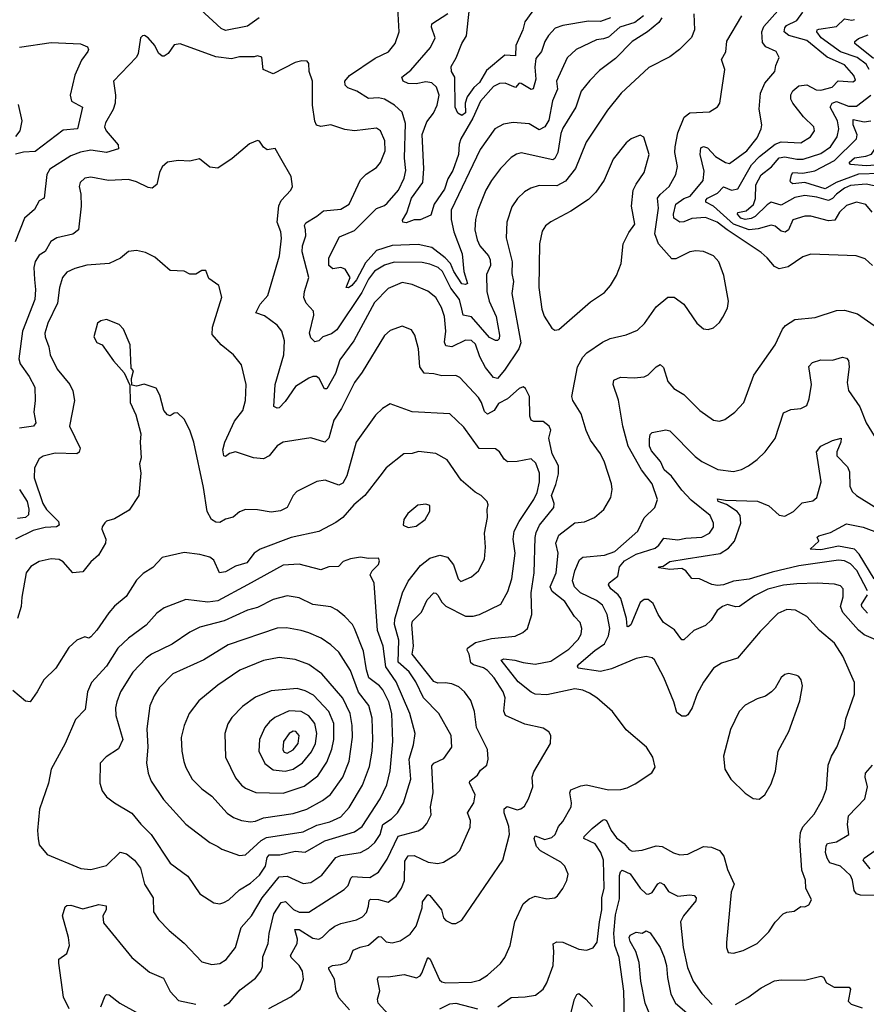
# Model space of a CAD drawing. Extents: x 1245432 to 1420865, y 606325 to 671314.
# Tile 223 of 256: x 1369147 to 1373415, y 615959 to 620926. Entities that reach past the tile are written whole.
import ezdxf

# ---------------------------------------------------------------- set-up
doc = ezdxf.new("R2010")
doc.units = 0

msp = doc.modelspace()

# ---------------------------------------------------------------- linework, layer by layer
at = {"layer": '0CON20XD'}
for points in [[(1371772.2, 621025), (1371693.3, 620915), (1371682.7, 620875), (1371648.1, 620795), (1371646.7, 620743.3), (1371592.9, 620747.1), (1371500.6, 620669.4), (1371465, 620609.3), (1371435.9, 620584.1), (1371402.9, 620537.2), (1371392.8, 620505), (1371393.6, 620456.4), (1371375, 620442.3), (1371355, 620454.4), (1371342.6, 620485), (1371340, 620635), (1371324.4, 620665), (1371321.2, 620688.8), (1371347.2, 620732.8), (1371375, 620806), (1371400, 620845), (1371413, 620967)], [(1372545.5, 620955), (1372549.2, 620875), (1372533.7, 620836.3), (1372473.8, 620775), (1372425, 620738), (1372317.8, 620685), (1372179.5, 620555), (1372109.9, 620470.1), (1372002.1, 620307.9), (1371949.6, 620175), (1371898.3, 620111.7), (1371855, 620087.5), (1371765, 620089.6), (1371724, 620075), (1371692.4, 620057.6), (1371656, 620024), (1371627.6, 619982.4), (1371603.2, 619905), (1371598.7, 619825), (1371630.3, 619705), (1371628.4, 619645), (1371636.1, 619605), (1371628.5, 619545), (1371672.4, 619295), (1371662.7, 619265), (1371591.6, 619158.4), (1371555, 619115.7), (1371535, 619120.5), (1371495, 619171.8), (1371467.2, 619225), (1371445, 619289.5), (1371425, 619307.8), (1371395, 619309.7), (1371325, 619275.2), (1371295, 619280.4), (1371289, 619299), (1371294.8, 619355), (1371289, 619429), (1371273.8, 619473.8), (1371245, 619524.4), (1371205, 619556.1), (1371125, 619589.6), (1371075, 619599.7), (1371005, 619568.9), (1370935, 619498.2), (1370831.3, 619305), (1370760.7, 619209.3), (1370738.8, 619141.2), (1370695, 619063.3), (1370683.5, 619063.5), (1370656.1, 619116.1), (1370643.3, 619125), (1370625, 619125.9), (1370605, 619117.9), (1370537.6, 619075), (1370485, 619000), (1370455, 618968), (1370445, 618966.2), (1370427.5, 618975), (1370433.9, 619085), (1370478.2, 619235), (1370481.8, 619305), (1370468.2, 619355), (1370445, 619384.4), (1370381.2, 619431.2), (1370337.3, 619447.3), (1370359.3, 619490.7), (1370398.2, 619535), (1370456.7, 619735), (1370466.3, 619823.7), (1370462.5, 619855), (1370444.5, 619905), (1370453.7, 619986.3), (1370465, 620014), (1370514, 620065), (1370521.4, 620085), (1370515.6, 620135), (1370463.9, 620226.1), (1370435, 620276), (1370395, 620270), (1370375, 620283.3), (1370355, 620313.3), (1370345, 620316.2), (1370305, 620300), (1370217.5, 620225), (1370145, 620177.5), (1370105, 620181.2), (1370053, 620223), (1370005, 620211.2), (1369946.1, 620216.1), (1369892.3, 620207.7), (1369865, 620183.3), (1369851.9, 620155), (1369838.6, 620095), (1369815, 620075.7), (1369795, 620078.6), (1369735, 620107.8), (1369695, 620118.9), (1369595, 620114.5), (1369505, 620130.9), (1369475, 620125.5), (1369451.4, 620105), (1369445.8, 620085), (1369454.3, 620045), (1369456.9, 619985), (1369442.9, 619865), (1369415, 619844.6), (1369333.8, 619825), (1369303.9, 619806.1), (1369275, 619755.7), (1369245, 619738.6), (1369225, 619705.8), (1369217.9, 619675), (1369220.8, 619615), (1369226.2, 619565), (1369223.1, 619515), (1369160.3, 619355), (1369142.9, 619215), (1369148.8, 619188.8), (1369195, 619125.7), (1369222.6, 619072.6), (1369224.2, 619005), (1369217.9, 618945), (1369228.4, 618891.6), (1369215.3, 618874.7), (1369144.7, 618865.3)], [(1370354.5, 620935), (1370295, 620893.2), (1370185, 620872), (1370161.5, 620881.5), (1370057.6, 620977.6)], [(1372291.7, 620945), (1372247.7, 620912.3), (1372171.9, 620888.1), (1372115, 620837.8), (1372090.5, 620829.5), (1372055, 620824), (1371952.9, 620775), (1371906.7, 620733.3), (1371853.1, 620615), (1371858, 620575), (1371833.1, 620516.9), (1371815, 620419.4), (1371794.1, 620385), (1371765, 620370), (1371715, 620399.6), (1371635, 620406.5), (1371585, 620399.2), (1371542.2, 620375), (1371468.9, 620271.1), (1371321.7, 619965), (1371322.1, 619917.9), (1371335.2, 619855), (1371376.8, 619745), (1371385.4, 619654.6), (1371404.2, 619595), (1371395, 619590), (1371375, 619592.8), (1371335, 619654.7), (1371318.1, 619695), (1371292.1, 619725), (1371225, 619777.3), (1371155, 619791.6), (1371025, 619786.6), (1370945, 619760.6), (1370890.6, 619699.4), (1370845, 619613.2), (1370821.8, 619585), (1370803.6, 619573.6), (1370792.9, 619575), (1370812.9, 619625), (1370787.1, 619667.1), (1370765.4, 619675.4), (1370725, 619669.1), (1370705.6, 619685), (1370704.7, 619725), (1370759.3, 619830.7), (1370835, 619862.3), (1370945, 619973.6), (1370985, 619987.8), (1371000.1, 619999.9), (1371056.7, 620065), (1371085, 620127.1), (1371094.2, 620165), (1371086.6, 620226.6), (1371092.2, 620402.2), (1371075, 620459.2), (1371036.9, 620495), (1370985, 620525.4), (1370955, 620531.8), (1370905, 620528.8), (1370845.8, 620565.8), (1370801.7, 620581.7), (1370787.8, 620595), (1370786.4, 620615), (1370808.9, 620645), (1370938.8, 620731.2), (1371006.3, 620763.7), (1371040, 620805), (1371060.5, 620865), (1371052.5, 620985)], [(1372124.7, 620935.3), (1372075, 620916.3), (1372015, 620918.8), (1371885, 620896.2), (1371846.6, 620883.4), (1371813.4, 620846.6), (1371794.4, 620815), (1371776.9, 620765), (1371749.6, 620730.4), (1371744, 620686), (1371748.8, 620625), (1371735, 620577.1), (1371725, 620573.6), (1371675, 620604.4), (1371664.4, 620605.6), (1371645.5, 620584.5), (1371595, 620605.3), (1371565, 620604.1), (1371535, 620588.5), (1371469.1, 620515), (1371431, 620429), (1371371.3, 620325), (1371363, 620297), (1371359.5, 620245), (1371330.5, 620165), (1371305, 620122.7), (1371289, 620071), (1371236.3, 619995), (1371219.9, 619940.1), (1371165, 619915.8), (1371135, 619915.6), (1371095, 619901.3), (1371078.6, 619905), (1371076.5, 619915), (1371098.9, 619951.1), (1371122.4, 620025), (1371179.4, 620105), (1371183.9, 620173.9), (1371175, 620346.2), (1371199.7, 620410.3), (1371232.5, 620455), (1371251.4, 620495), (1371262.2, 620545), (1371248, 620585), (1371225, 620607.2), (1371195, 620611.8), (1371145, 620602.9), (1371105, 620604.2), (1371079.4, 620615), (1371072.9, 620635), (1371119.1, 620670.9), (1371217.3, 620785), (1371240.5, 620835), (1371222.6, 620887.4), (1371224.4, 620905), (1371305, 620957.5)], [(1373446.7, 619685), (1373408.7, 619718.7), (1373364.7, 619734.7), (1373135, 619742.7), (1373095, 619728.9), (1373020.7, 619679.3), (1372975, 619669.4), (1372951.4, 619681.4), (1372915.6, 619725), (1372885, 619751.1), (1372713.7, 619865), (1372662.3, 619905), (1372605, 619927.3), (1372535, 619922), (1372495, 619905.8), (1372475, 619904.2), (1372444, 619924), (1372443, 619945), (1372454.8, 619995.2), (1372495, 620023.3), (1372526.6, 620035), (1372591.8, 620115), (1372597.6, 620162.4), (1372577.6, 620245), (1372580.5, 620279.5), (1372595, 620285.3), (1372615, 620279.1), (1372654.6, 620235), (1372705, 620204.6), (1372725, 620199.5), (1372812.5, 620265), (1372865, 620330), (1372885.4, 620375), (1372888.2, 620395), (1372875.3, 620475), (1372882, 620555), (1372902.8, 620605), (1372954.4, 620665), (1372958.5, 620695), (1372975.5, 620735), (1372960, 620765), (1372908.5, 620788.5), (1372891, 620811), (1372888.3, 620865), (1372898.5, 620891.5), (1372969.3, 620970.7)], [(1373443.8, 619955), (1373412.9, 619992.9), (1373365, 620005.4), (1373315, 619988), (1373279.1, 619955), (1373255.7, 619915), (1373225, 619911.3), (1373135, 619934.5), (1373105.4, 619934.6), (1373045, 619916.7), (1373022.6, 619865), (1373005.4, 619854.6), (1372985, 619859.4), (1372955, 619883.3), (1372935, 619889.4), (1372869.6, 619870.4), (1372825, 619865.3), (1372745, 619894.9), (1372645, 619984.8), (1372606.7, 620005), (1372606.2, 620015), (1372614.6, 620025), (1372665, 620051.1), (1372695, 620082.9), (1372735, 620065.9), (1372767.1, 620072.9), (1372836.7, 620193.3), (1372876.1, 620235), (1372955, 620298.3), (1372985, 620308.8), (1373085, 620304.2), (1373134.4, 620335), (1373153.3, 620365), (1373151.1, 620385), (1373099.1, 620435), (1373044.5, 620505), (1373034.5, 620525), (1373035, 620546.2), (1373045, 620566.9), (1373075, 620592.2), (1373115, 620596.9), (1373161.9, 620571.9), (1373185, 620569.6), (1373242.9, 620585), (1373272.8, 620617.2), (1373347.5, 620612.5), (1373360, 620620), (1373352.9, 620645), (1373305, 620697.3), (1373216.9, 620736.9), (1373115, 620821.1), (1373025, 620845.9), (1373001.4, 620865), (1373004.3, 620885), (1373013.1, 620896.9), (1373065, 620922.2), (1373095, 620964.3)], [(1372384.7, 620935), (1372368.3, 620911.7), (1372311.5, 620865), (1372234.8, 620815.2), (1372149.8, 620730.2), (1372070.5, 620669.5), (1372020.5, 620619.5), (1371978.2, 620565), (1371950, 620485), (1371885, 620377.8), (1371875, 620351.2), (1371859.2, 620255), (1371845, 620225.5), (1371835, 620218.7), (1371675, 620253.3), (1371652, 620248), (1371625, 620230), (1371570.5, 620175), (1371525, 620114.4), (1371496.8, 620065), (1371456.2, 619965), (1371445, 619917.5), (1371441.5, 619865), (1371453.1, 619815), (1371466.8, 619785), (1371510, 619735), (1371519.4, 619715), (1371519.6, 619685), (1371499.4, 619640.6), (1371501.9, 619555), (1371514.3, 619505), (1371548.8, 619428.8), (1371565.9, 619335), (1371564.5, 619315.5), (1371555, 619307.1), (1371545, 619308.1), (1371515, 619322.7), (1371425, 619426.9), (1371383.1, 619435), (1371375.8, 619465.8), (1371363.6, 619513.6), (1371320.7, 619570.7), (1371277.7, 619655), (1371256.9, 619675), (1371215, 619693.1), (1371175, 619700.6), (1371035, 619703.3), (1370985, 619687.9), (1370935, 619657.2), (1370905, 619616.7), (1370870.9, 619549.1), (1370745, 619361.1), (1370718.6, 619341.4), (1370675, 619325.4), (1370655, 619305.5), (1370635, 619300), (1370615, 619320.6), (1370607, 619345), (1370630, 619435), (1370628.5, 619455), (1370590.8, 619495), (1370579.5, 619525), (1370582.2, 619555), (1370604.6, 619625.4), (1370570.8, 619755), (1370572.8, 619785), (1370589.2, 619835), (1370587.2, 619865), (1370583.3, 619886.7), (1370588.9, 619901.1), (1370645, 619933.8), (1370677.8, 619962.2), (1370765, 619969.5), (1370807.1, 619995), (1370865, 620117.1), (1370893.1, 620146.9), (1370945, 620180), (1370965, 620205.8), (1370988.4, 620265), (1370987.5, 620315), (1370965, 620364.3), (1370945, 620378.8), (1370835, 620365.5), (1370785, 620372.2), (1370715, 620395.8), (1370665, 620387.1), (1370643.7, 620393.7), (1370634.6, 620414.6), (1370623.5, 620495), (1370623.3, 620615), (1370605.6, 620665), (1370603.8, 620705), (1370596.1, 620716.1), (1370568.3, 620718.3), (1370535, 620710.6), (1370425, 620652.5), (1370373.7, 620673.7), (1370366.7, 620736.7), (1370345, 620742.9), (1370328, 620738), (1370255, 620737.8), (1370215, 620728.6), (1370135, 620738.8), (1369955, 620804.4), (1369925, 620798.8), (1369894.4, 620755.6), (1369875, 620742), (1369865, 620742), (1369846.6, 620756.6), (1369828.6, 620795), (1369795, 620834), (1369775, 620846), (1369765, 620843.8), (1369755.8, 620834.2), (1369744.3, 620755), (1369735, 620736.2), (1369620, 620615), (1369629.6, 620545), (1369627.1, 620505), (1369617, 620473), (1369578.5, 620405), (1369574.5, 620385), (1369582.2, 620365), (1369642.5, 620295), (1369644.2, 620275), (1369585, 620256.1), (1369505, 620267.4), (1369452.9, 620257.1), (1369405, 620238.7), (1369298.6, 620171.4), (1369283.3, 620145), (1369270, 620025), (1369245, 620012), (1369221, 619969), (1369170.5, 619925), (1369124.1, 619805.9)], [(1372002.7, 618852.7), (1371977.3, 618937.3), (1371934.7, 619004.7), (1371931.1, 619025), (1371958.8, 619175), (1371985, 619222.5), (1372005.8, 619245), (1372085, 619299.4), (1372123, 619317), (1372205, 619335.8), (1372260.9, 619359.1), (1372296.4, 619393.6), (1372355, 619477.1), (1372415, 619525.7), (1372445.5, 619525.5), (1372495, 619490), (1372560.8, 619395), (1372595, 619366.2), (1372617.7, 619362.3), (1372645, 619371.2), (1372675, 619397.5), (1372692.5, 619425), (1372715, 619470), (1372720, 619505), (1372697.5, 619635), (1372670.8, 619705), (1372644.4, 619734.4), (1372595, 619757.1), (1372555, 619760), (1372525.5, 619754.5), (1372455, 619720), (1372435, 619718.6), (1372366.7, 619795), (1372349.2, 619845), (1372367.5, 619975), (1372363, 620025), (1372375, 620044.7), (1372421.5, 620085), (1372454.6, 620145), (1372462.4, 620185), (1372450.5, 620255), (1372452.1, 620285), (1372464.8, 620355.2), (1372496.7, 620433.3), (1372525, 620455.4), (1372625, 620460.8), (1372665, 620486.7), (1372676.2, 620505), (1372701.5, 620675), (1372685.6, 620725), (1372706.2, 620763.8), (1372712.1, 620817.9), (1372786.8, 620945)], [(1373430.1, 620675), (1373415, 620701.2), (1373369.2, 620735), (1373284.3, 620764.3), (1373187.5, 620835), (1373165.4, 620865), (1373167.1, 620875), (1373175, 620878.7), (1373265, 620891.4), (1373305, 620930), (1373342.8, 620922.8), (1373355, 620926)], [(1373450.6, 620730.6), (1373357.5, 620805), (1373356.7, 620815), (1373375, 620831), (1373425, 620849.6)], [(1369145, 620787.3), (1369305, 620810), (1369453.3, 620803.3), (1369488.9, 620788.9), (1369493.3, 620775), (1369489.5, 620765), (1369458.7, 620721.3), (1369424.6, 620645.4), (1369401.8, 620545), (1369406.9, 620515), (1369463.3, 620485), (1369438.5, 620375), (1369365, 620368.5), (1369225, 620260), (1369165, 620258.2), (1369125, 620247.1)], [(1373455, 620088), (1373415, 620096.5), (1373335, 620090), (1373304.8, 620075), (1373265, 620045.9), (1373245, 620023.2), (1373225, 620013.1), (1373165, 620031.1), (1373105, 620039), (1373055, 620029.5), (1372985, 619989.6), (1372935, 620004.6), (1372915, 619992.4), (1372855, 619933.3), (1372835, 619922.1), (1372805, 619918), (1372782.6, 619925), (1372765.5, 619945), (1372766.9, 619953.1), (1372808.5, 619961.5), (1372845.8, 619994.2), (1372856, 620024), (1372857.9, 620092.1), (1372885, 620142.7), (1372936.9, 620183.1), (1372975, 620229), (1373005, 620233.5), (1373065, 620222.1), (1373097.2, 620222.8), (1373185, 620250.7), (1373235, 620284.1), (1373268.1, 620335), (1373276.1, 620375), (1373269.8, 620415), (1373232.6, 620485), (1373243.3, 620505), (1373265, 620513.3), (1373325, 620490.3), (1373365, 620488.7), (1373438.4, 620545)], [(1369138.7, 620498.7), (1369158, 620415), (1369146.7, 620365), (1369125, 620336.1)], [(1373485, 620150.6), (1373375, 620146.6), (1373263.6, 620105), (1373207.1, 620072.9), (1373105, 620105.2), (1373045, 620098.1), (1373033.9, 620103.9), (1373031.9, 620111.9), (1373037.1, 620142.9), (1373045, 620155.3), (1373095, 620151.2), (1373155, 620164), (1373255.3, 620214.7), (1373365.9, 620325), (1373369.5, 620345), (1373348.1, 620395), (1373348.2, 620421.8), (1373405, 620411.1), (1373438.5, 620415)], [(1371845, 619359.4), (1371865, 619363.3), (1372025, 619502.5), (1372095, 619549.1), (1372126.1, 619585), (1372155.3, 619635), (1372178.9, 619695), (1372190, 619795), (1372217.8, 619852.2), (1372247.6, 619895), (1372230.4, 619985), (1372240, 620065), (1372253.9, 620096.1), (1372295.6, 620155), (1372320, 620245), (1372293.9, 620333.9), (1372275, 620343.3), (1372230, 620325), (1372205, 620303.8), (1372138.3, 620221.7), (1372093, 620117), (1372050.6, 620055), (1372015, 620018.1), (1371925, 619960), (1371825, 619906.7), (1371797.5, 619885), (1371780.7, 619859.3), (1371767.3, 619795), (1371764.6, 619575), (1371778.5, 619465), (1371790.3, 619430.3), (1371828.9, 619368.9), (1371845, 619359.4)], [(1373415, 620188.1), (1373335.5, 620195.5), (1373328.5, 620205), (1373355, 620229.6), (1373413.4, 620236.6), (1373441.9, 620248.1), (1373461.8, 620278.2), (1373472.8, 620327.2), (1373505, 620330.5), (1373525.7, 620325.7), (1373541.3, 620311.3), (1373565, 620258.1), (1373568, 620235), (1373535, 620227.6), (1373485, 620194.1), (1373415, 620188.1)], [(1370810, 615930), (1370755, 615991.9), (1370741.8, 616025), (1370733.8, 616085), (1370705.6, 616135), (1370706, 616145), (1370723.3, 616155), (1370765, 616158.9), (1370795, 616170), (1370810, 616185), (1370828.3, 616231.7), (1370863.2, 616246.8), (1370905, 616256.6), (1370955, 616300), (1370969.4, 616299.4), (1370995, 616274.4), (1371025, 616269.1), (1371065, 616279.5), (1371115, 616313.1), (1371145, 616352.9), (1371176.2, 616445), (1371177.9, 616475), (1371205, 616512), (1371215, 616507.5), (1371272.9, 616435), (1371283.1, 616395), (1371295, 616380.8), (1371325, 616366.2), (1371345, 616366), (1371375, 616383.8), (1371581.9, 616685), (1371615.4, 616815), (1371612, 616855), (1371589.1, 616925), (1371589.6, 616945), (1371605, 616956.5), (1371655, 616939.6), (1371674, 616945), (1371691.2, 616958.8), (1371712.2, 616995), (1371734.5, 617055), (1371730.6, 617105), (1371738.2, 617131.8), (1371822, 617275), (1371823.9, 617313.9), (1371815, 617332.5), (1371785, 617352), (1371692.6, 617372.6), (1371595.9, 617415.9), (1371587.9, 617437.9), (1371593.8, 617505), (1371584.6, 617535), (1371538.4, 617605), (1371505, 617641.9), (1371485, 617656.5), (1371435, 617671), (1371421.2, 617681.2), (1371413.5, 617725), (1371403.1, 617745), (1371404.8, 617755.2), (1371445, 617783.2), (1371525, 617803.8), (1371644, 617816), (1371684, 617835), (1371707.1, 617855), (1371727.9, 617925), (1371724.7, 618035), (1371740.6, 618135), (1371745.8, 618314.2), (1371750.5, 618339.5), (1371767.5, 618375), (1371839.1, 618465), (1371840.6, 618485), (1371827.8, 618525), (1371849.5, 618580.5), (1371862.5, 618635), (1371862.8, 618675), (1371830.7, 618735), (1371814.5, 618815), (1371824.2, 618855), (1371816.8, 618875), (1371785, 618898.9), (1371738.9, 618898.9), (1371725, 618906), (1371719.1, 618925), (1371716.9, 619025), (1371696, 619065), (1371685, 619074), (1371665, 619065.6), (1371606.5, 619013.5), (1371560.8, 618989.2), (1371539.1, 618955), (1371505, 618935.4), (1371489.8, 618949.8), (1371475.3, 618995.3), (1371460.5, 619020.5), (1371365, 619121.4), (1371345, 619130.6), (1371275, 619129.5), (1371235, 619140), (1371185, 619142.5), (1371164.6, 619175), (1371157.8, 619265), (1371139.2, 619335), (1371121.7, 619361.7), (1371075, 619380), (1371015, 619357.1), (1370985, 619332.5), (1370872.6, 619147.4), (1370833.8, 619095), (1370768.9, 618965), (1370729.6, 618905), (1370705.3, 618814.8), (1370685.5, 618794.5), (1370615, 618815.7), (1370475.4, 618794.6), (1370445, 618775.7), (1370403.9, 618726.1), (1370375, 618710.9), (1370324.6, 618714.6), (1370235, 618745.5), (1370205, 618736.9), (1370185, 618722), (1370175.8, 618725.8), (1370171.1, 618755), (1370181.1, 618795), (1370229.4, 618900.6), (1370270.9, 618955), (1370284.5, 619004.5), (1370287.7, 619085), (1370265.4, 619185.4), (1370225, 619234.2), (1370162.5, 619285), (1370116.9, 619336.9), (1370117.9, 619375), (1370165.8, 619525.8), (1370150, 619585), (1370100.7, 619620.7), (1370085, 619660), (1370065, 619660), (1370035, 619642.5), (1370005, 619642.5), (1369975, 619657.5), (1369905, 619661.2), (1369828.3, 619728.3), (1369780.9, 619750.9), (1369735, 619760.6), (1369695, 619755.7), (1369655, 619723.1), (1369597.5, 619695), (1369485, 619688.2), (1369425, 619670.6), (1369385, 619651.4), (1369362.7, 619625), (1369347.3, 619575), (1369337.9, 619495), (1369288.5, 619395), (1369273.3, 619345), (1369275.5, 619325.5)], [(1372515, 617419.2), (1372505, 617412.5), (1372485, 617412), (1372460.3, 617430.3), (1372444.4, 617485), (1372395, 617606.7), (1372346.6, 617696.6), (1372335, 617706), (1372305, 617712.5), (1372255, 617702.7), (1372129.6, 617650.4), (1372075, 617636.9), (1371962.5, 617655), (1371959.6, 617665), (1371965.9, 617675), (1372045.9, 617744.1), (1372095, 617776.7), (1372115, 617817.8), (1372121.3, 617855), (1372108.9, 617925), (1372085, 617971.6), (1372055, 617996.5), (1371974.7, 618035), (1371944.2, 618065), (1371933.1, 618095), (1371945, 618146), (1371968.9, 618201.1), (1371985.4, 618214.6), (1372095, 618223.7), (1372146.4, 618243.6), (1372262.5, 618345), (1372295, 618411.9), (1372348.6, 618465), (1372362.9, 618505), (1372334.7, 618584.7), (1372282.3, 618655), (1372214.7, 618775), (1372186.7, 618875), (1372166.3, 619006.3), (1372139.2, 619085), (1372142.3, 619107.7), (1372175, 619123.1), (1372245, 619118.5), (1372295, 619124.5), (1372315.3, 619134.7), (1372355, 619174.3), (1372375.7, 619185.7), (1372391.7, 619171.7), (1372415, 619101.2), (1372444.3, 619065), (1372495, 619034.4), (1372575, 618954.4), (1372645, 618905.8), (1372675, 618900.6), (1372701.1, 618908.9), (1372752.5, 618945), (1372797.8, 618995), (1372847.8, 619132.2), (1372955.8, 619285), (1372992.5, 619365), (1373007, 619383), (1373055, 619412.5), (1373156.8, 619423.2), (1373265, 619459.2), (1373305, 619460), (1373371.1, 619441.1), (1373470.7, 619370.7)], [(1370402.4, 615937.6), (1370513.7, 615996.3), (1370560, 616035), (1370576.7, 616085), (1370572.7, 616125), (1370556.1, 616155), (1370516, 616195), (1370512.6, 616205), (1370545.8, 616265), (1370546.7, 616286.7), (1370534.2, 616335.8), (1370555, 616336.1), (1370625, 616291.4), (1370655, 616287.1), (1370673.5, 616296.5), (1370709.4, 616335), (1370735, 616352.5), (1370765, 616366.2), (1370845, 616385.5), (1370875, 616400.5), (1370895, 616421.9), (1370905, 616453.3), (1370907.9, 616482.1), (1370915, 616489.4), (1370955, 616487.3), (1371005, 616473.5), (1371045.3, 616504.7), (1371071.8, 616545), (1371086.5, 616583.5), (1371088.7, 616681.3), (1371105, 616707.9), (1371135, 616709.6), (1371205.3, 616675.3), (1371255, 616669.5), (1371283.6, 616676.4), (1371346.3, 616713.7), (1371365, 616734), (1371418, 616852), (1371420, 616885), (1371404.4, 616925), (1371435.5, 616975), (1371443.6, 617015), (1371413.6, 617076.4), (1371415.7, 617085), (1371454.4, 617115), (1371470.4, 617139.6), (1371501.4, 617165), (1371509.2, 617195), (1371504.4, 617244.4), (1371450, 617355), (1371439.2, 617435), (1371421.4, 617491.4), (1371389.1, 617535), (1371359.9, 617559.9), (1371326.1, 617576.1), (1371290.9, 617580.9), (1371255, 617579.3), (1371235, 617586.8), (1371126.1, 617725), (1371132.5, 617765), (1371123.9, 617875), (1371127.8, 617892.2), (1371173, 617937), (1371201.3, 617998.7), (1371235, 618034.3), (1371245, 618032.9), (1371255, 618021.9), (1371275, 617987.1), (1371295, 617967.3), (1371395, 617917.1), (1371432.8, 617917.2), (1371465, 617925.5), (1371572, 617978), (1371608.1, 618041.9), (1371628.1, 618105), (1371644.7, 618235), (1371634.7, 618305), (1371639.5, 618345), (1371664.1, 618395), (1371738.2, 618505), (1371755, 618540), (1371767.8, 618595), (1371767.3, 618637.3), (1371749.2, 618689.2), (1371725, 618710), (1371655, 618696.7), (1371605.4, 618695.4), (1371588.5, 618708.5), (1371565, 618745.8), (1371545, 618760), (1371462.6, 618762.6), (1371385, 618870), (1371315, 618938.1), (1371125, 618946.7), (1371015, 618987.5), (1370975, 618964), (1370939.8, 618930.2), (1370843.6, 618795), (1370795.9, 618625), (1370775, 618587.8), (1370755, 618577.5), (1370687.1, 618602.9), (1370645, 618595.6), (1370544.6, 618545.4), (1370525.4, 618524.6), (1370495.7, 618465), (1370461.2, 618448.8), (1370415, 618441.5), (1370345, 618453.6), (1370285.5, 618454.5), (1370255, 618442.9), (1370223.4, 618416.6), (1370185, 618406.5), (1370155, 618388.5), (1370135, 618391.2), (1370113.5, 618405), (1370091.1, 618445), (1370072.9, 618565), (1370024.5, 618795), (1370004.5, 618854.5), (1369975, 618911.2), (1369942.3, 618942.3), (1369925, 618941.2), (1369905, 618927.5), (1369892.3, 618932.3), (1369874, 618955), (1369852.3, 619032.3), (1369835, 619066.2), (1369773.6, 619086.4), (1369735, 619077.5), (1369711.7, 619081.7), (1369710, 619115), (1369720, 619155), (1369708.3, 619168.3), (1369703.3, 619285), (1369670, 619365), (1369648.6, 619388.6), (1369583.6, 619413.6), (1369555, 619407.1), (1369538, 619395), (1369520.8, 619325), (1369535, 619296.7), (1369562.5, 619285), (1369620, 619205), (1369673.6, 619143.6), (1369701.7, 619081.7), (1369703.3, 618995), (1369732.3, 618932.3), (1369757, 618837), (1369753.5, 618795), (1369759.2, 618715), (1369751.4, 618685), (1369757.3, 618637.3), (1369748, 618525), (1369699.3, 618450.7), (1369625, 618408), (1369585, 618396.7), (1369575, 618387.5), (1369562.3, 618367.7), (1369561.2, 618355), (1369580.8, 618305), (1369578.6, 618285), (1369543.1, 618225), (1369505, 618190.8), (1369465, 618140), (1369415, 618135.7), (1369365, 618191.4), (1369345, 618203.1), (1369305, 618206.2), (1369245, 618192.5), (1369202.7, 618167.3), (1369179.2, 618135), (1369157.8, 618012.2), (1369153.1, 617965), (1369135.5, 617904.5)], [(1369275.5, 619325.5), (1369293.8, 619275), (1369300.3, 619235), (1369335, 619162.5), (1369398.5, 619085), (1369414.1, 619054.1), (1369422.9, 619005), (1369398.2, 618875), (1369452.2, 618765), (1369445.7, 618744.3), (1369434, 618736), (1369325, 618738.5), (1369265, 618724.3), (1369245, 618710), (1369221.2, 618665), (1369219.2, 618615), (1369263.2, 618485), (1369282.5, 618455), (1369341.5, 618395), (1369345.7, 618375), (1369332.7, 618367.3), (1369275, 618363.2), (1369215, 618349.2), (1369125, 618305.3)], [(1373475, 617791.5), (1373405, 617822.5), (1373375, 617846.2), (1373297.1, 617935), (1373284.6, 617965), (1373298.5, 618015), (1373298.1, 618055), (1373285, 618069.2), (1373255, 618077.3), (1373167, 618083), (1373065, 618080), (1372996.8, 618073.2), (1372917.8, 618052.2), (1372850.8, 618019.1), (1372775, 617965.5), (1372755, 617963.5), (1372715, 617974.7), (1372689.5, 617965), (1372663.8, 617945), (1372633.4, 617896.6), (1372605, 617869.2), (1372545, 617844), (1372495, 617797.5), (1372485, 617797.5), (1372447.2, 617847.2), (1372393.1, 617885), (1372365.8, 617925.8), (1372340.6, 617980.6), (1372315, 618001.2), (1372295, 618000.4), (1372275.2, 617984.8), (1372227.4, 617872.6), (1372215, 617862), (1372208.6, 617865), (1372206.4, 617905), (1372178.2, 618005), (1372163.8, 618025), (1372126.7, 618055), (1372114.4, 618075), (1372119.4, 618085), (1372162.4, 618117.6), (1372171.2, 618165), (1372196.7, 618195), (1372255, 618228.6), (1372350.3, 618259.7), (1372369.6, 618275), (1372395, 618310.4), (1372465, 618302.1), (1372505, 618310.6), (1372585, 618314.7), (1372624.5, 618335), (1372644.6, 618365), (1372645, 618386.2), (1372627.5, 618425), (1372532.6, 618502.6), (1372485, 618551.6), (1372433.4, 618623.4), (1372395.4, 618655), (1372377, 618697), (1372331.3, 618751.3), (1372321.4, 618775), (1372321.1, 618808.9), (1372325, 618833.3), (1372335, 618844), (1372405, 618857.5), (1372425, 618851.4), (1372552.2, 618722.2), (1372586.3, 618696.4), (1372666.1, 618656.1), (1372745, 618647.1), (1372785, 618657.1), (1372821.2, 618675), (1372865, 618706.2), (1372905, 618746), (1372955, 618813.3), (1372996.8, 618943.2), (1373035, 618958.9), (1373085.6, 618964.4), (1373115, 618980), (1373127.6, 619012.4), (1373138.5, 619085), (1373124.5, 619175.5), (1373143.1, 619196.9), (1373185, 619210.5), (1373245, 619208.5), (1373295, 619222.5), (1373315, 619218), (1373325, 619206.2), (1373329.2, 619175), (1373318.6, 619095), (1373325.6, 619055.6), (1373381.9, 618971.9), (1373415, 618891.2), (1373455, 618826.7)], [(1371072.5, 615832.5), (1370953.8, 615965), (1370950.6, 615985), (1370962.7, 616027.3), (1370950.9, 616085), (1370955, 616098.1), (1371005, 616096.8), (1371085, 616108.4), (1371147.7, 616092.3), (1371165, 616102), (1371173.8, 616115), (1371205, 616194.2), (1371216.7, 616186.7), (1371262.6, 616082.6), (1371275, 616071.5), (1371295, 616067.1), (1371425, 616070.8), (1371465, 616079.5), (1371505, 616105.6), (1371570, 616165), (1371591.9, 616195), (1371618.6, 616255), (1371643.3, 616375), (1371685.3, 616464.7), (1371715, 616490), (1371745, 616504.2), (1371805, 616490.8), (1371845, 616496), (1371858, 616505), (1371885, 616543.3), (1371905, 616582.5), (1371912.5, 616615), (1371895.7, 616655), (1371874.2, 616675), (1371772.1, 616732.1), (1371752.5, 616755), (1371739.6, 616795), (1371745, 616807.8), (1371795, 616790.6), (1371829.6, 616800.4), (1371845.5, 616815), (1371862.9, 616855), (1371885, 616880), (1371927.1, 616955), (1371929.5, 616975), (1371919.5, 617025), (1371925, 617040.8), (1371975, 617061.1), (1372005, 617065.4), (1372115, 617040), (1372177.3, 617042.7), (1372208.8, 617051.2), (1372249.7, 617070.3), (1372333.9, 617126.1), (1372350, 617155), (1372338.8, 617205), (1372306.7, 617255), (1372205, 617343.8), (1372136.2, 617435), (1372055.8, 617505), (1372018.9, 617528.9), (1371985, 617543.5), (1371945, 617550.7), (1371805, 617519.8), (1371745, 617523.8), (1371725, 617533.6), (1371659.3, 617585), (1371574.3, 617695), (1371587.9, 617702.1), (1371643.3, 617695), (1371685, 617682.4), (1371745, 617675.3), (1371825, 617689.4), (1371915, 617750.8), (1371961.5, 617798.5), (1371977.3, 617825), (1371980.6, 617855), (1371973.1, 617885), (1371944.5, 617915), (1371895, 617990.5), (1371830.5, 618040.5), (1371821.1, 618065), (1371851.2, 618135), (1371861.9, 618235), (1371849.7, 618285), (1371865.2, 618324.8), (1371945, 618387.1), (1371995, 618392.9), (1372045, 618414), (1372092, 618455), (1372126.9, 618515), (1372133.1, 618555), (1372130.6, 618585), (1372095, 618693.8), (1372074.5, 618735), (1372025.3, 618805.3), (1372002.7, 618852.7)], [(1373420.5, 618045), (1373366.5, 618146.5), (1373335, 618180), (1373305, 618196.4), (1373275, 618199), (1373075, 618170), (1372940.8, 618139.2), (1372825, 618103), (1372745, 618094), (1372695, 618075.5), (1372665, 618071.2), (1372636.3, 618076.3), (1372574.2, 618104.2), (1372535, 618106.2), (1372505, 618144.7), (1372485, 618157.2), (1372425, 618151.8), (1372371.2, 618161.2), (1372367.5, 618165), (1372391.2, 618168.8), (1372425, 618192.3), (1372506.5, 618206.5), (1372677.6, 618232.4), (1372720.9, 618259.1), (1372750, 618295), (1372782.2, 618385), (1372779.4, 618425), (1372764.1, 618444.1), (1372710.1, 618480.1), (1372668.5, 618495), (1372665, 618508.6), (1372705, 618501.9), (1372867.1, 618497.1), (1372923, 618473), (1372975, 618425.7), (1373005, 618420.6), (1373048, 618445), (1373090.9, 618489.1), (1373145, 618499.2), (1373165.4, 618514.6), (1373187.8, 618595), (1373163.6, 618745), (1373185.9, 618774.1), (1373245, 618802.3), (1373287.5, 618815), (1373287.3, 618795), (1373266.1, 618745), (1373266.9, 618725), (1373319.9, 618669.9), (1373330.4, 618645), (1373332.1, 618572.1), (1373344.4, 618545), (1373365, 618525.6), (1373455, 618470)], [(1370175, 615951.5), (1370205, 615968.5), (1370258, 616032), (1370335, 616091.1), (1370361.5, 616125), (1370370.2, 616149.8), (1370372.2, 616197.8), (1370399.6, 616265), (1370404, 616315), (1370427.1, 616415), (1370465, 616472.6), (1370487, 616477), (1370527, 616437), (1370555, 616422.6), (1370605, 616422.7), (1370782.6, 616537.4), (1370802, 616558), (1370815.9, 616594.1), (1370825, 616602.9), (1370875, 616600.2), (1370912, 616598), (1370954.8, 616625.2), (1370998.8, 616691.2), (1371055, 616807.6), (1371155.7, 616834.3), (1371180.4, 616849.6), (1371199.4, 616870.6), (1371220.4, 616915), (1371217.9, 616955), (1371231.5, 617025), (1371225, 617161.2), (1371235.4, 617174.6), (1371285, 617198.6), (1371325.3, 617255), (1371321.8, 617315), (1371260.5, 617425), (1371181.8, 617505), (1371144.3, 617585), (1371110.7, 617635), (1371054.2, 617684.2), (1371058.5, 617795), (1371036.7, 617875), (1371038.3, 617901.7), (1371077.3, 618035), (1371105, 618093.1), (1371167.4, 618172.6), (1371215, 618209.1), (1371265, 618223.6), (1371303.8, 618213.8), (1371334.5, 618175), (1371357.5, 618105), (1371371.4, 618091.4), (1371424, 618115), (1371460, 618145), (1371489.5, 618205), (1371494.5, 618265), (1371489.6, 618335), (1371505.6, 618415), (1371503.1, 618455), (1371508.3, 618478.3), (1371503.8, 618495), (1371473.3, 618525), (1371442.2, 618542.2), (1371372.3, 618602.3), (1371301.1, 618705), (1371245, 618737.5), (1371156.6, 618746.6), (1371125, 618736.9), (1371082.5, 618735), (1370995, 618665.6), (1370963, 618623), (1370886.4, 618525), (1370831.9, 618478.1), (1370776, 618414), (1370741.1, 618388.9), (1370655, 618344.4), (1370515, 618313.3), (1370358.6, 618255), (1370328.9, 618235), (1370291.9, 618185), (1370235, 618169.7), (1370185, 618139.7), (1370154.6, 618134.6), (1370125, 618199.5), (1370105, 618213.8), (1370055, 618228.2), (1369975, 618238.1), (1369865, 618212.5), (1369818.6, 618161.4), (1369768.6, 618131.4), (1369735, 618098.1), (1369684, 618016), (1369625, 617967.5), (1369596.2, 617933.8), (1369535, 617845.6), (1369505, 617812.5), (1369495, 617806.2), (1369475, 617812.5), (1369435, 617796.2), (1369395, 617758.8), (1369328.6, 617655), (1369267.5, 617595), (1369235.4, 617534.6), (1369200, 617485), (1369175, 617488), (1369112.3, 617542.3)], [(1369145.2, 618555), (1369184.8, 618495), (1369192.9, 618457.1), (1369191.5, 618428.5), (1369175, 618413.7), (1369135, 618409.2)], [(1371105, 618363.8), (1371145, 618371.4), (1371191.5, 618405), (1371215, 618446.7), (1371213.8, 618475), (1371195, 618482.5), (1371154.2, 618475.8), (1371103.3, 618435), (1371082.5, 618405), (1371080, 618375), (1371105, 618363.8)], [(1373455.2, 618105), (1373379, 618229), (1373355.2, 618255.2), (1373275, 618269), (1373185, 618252), (1373132.5, 618255), (1373176.2, 618295), (1373167.5, 618315), (1373175, 618322.5), (1373235, 618339.2), (1373315, 618382.9), (1373398.8, 618365), (1373485, 618333.9)], [(1370115, 616158.9), (1370155, 616164.4), (1370188, 616185), (1370234.5, 616245), (1370263.9, 616346.1), (1370315.5, 616404.5), (1370369.2, 616495), (1370455, 616601.1), (1370495, 616604.2), (1370575, 616568), (1370615, 616573.1), (1370669.9, 616610.1), (1370740.7, 616699.3), (1370765, 616708.9), (1370865, 616724), (1370905, 616746.2), (1370937.3, 616775), (1370964.7, 616815), (1370977.2, 616865), (1371020.8, 616895), (1371051.2, 616925), (1371081.3, 616975), (1371118.4, 617095), (1371110.6, 617195), (1371132.3, 617267.7), (1371140.7, 617325), (1371113.5, 617425), (1371044.7, 617584.7), (1370991.8, 617661.8), (1370979.3, 617765), (1370950.8, 617845), (1370933.4, 618083.4), (1370914.2, 618125), (1370924.2, 618145.8), (1370955, 618177.5), (1370960, 618195), (1370955, 618210), (1370905, 618207.5), (1370865, 618213.8), (1370815, 618205.6), (1370777.4, 618192.6), (1370753.4, 618166.6), (1370705, 618165.3), (1370665, 618149.6), (1370555, 618179.2), (1370475, 618173.3), (1370294.4, 618075), (1370145, 617993.5), (1370095, 617987.2), (1369985, 618000), (1369875, 617959.1), (1369837.4, 617932.6), (1369785, 617871.1), (1369695.6, 617805), (1369641.5, 617755), (1369584.8, 617665.2), (1369508.5, 617581.5), (1369488.5, 617535), (1369476.7, 617445), (1369427.1, 617395), (1369375.6, 617275), (1369305.6, 617145), (1369292.2, 617075), (1369246.4, 616943.6), (1369235.8, 616835), (1369239.2, 616795), (1369245, 616763.3), (1369284.4, 616714.4), (1369455, 616644.3), (1369505, 616638.6), (1369585, 616659.4), (1369653.8, 616726.2), (1369685, 616717.3), (1369725.4, 616685), (1369755.3, 616645), (1369776.2, 616565), (1369819.4, 616495), (1369821.4, 616425), (1369847.2, 616387.2), (1369900.9, 616330.9), (1369975, 616267.1), (1370065, 616172.5), (1370115, 616158.9)], [(1370155, 616465.8), (1370175, 616471.9), (1370200.8, 616485), (1370254, 616536), (1370310.2, 616569.8), (1370355, 616610), (1370385.8, 616655), (1370395, 616698.9), (1370405, 616711.9), (1370457.8, 616712.3), (1370535, 616731.1), (1370585.4, 616725.4), (1370685, 616783), (1370835, 616829.2), (1370873.3, 616855), (1370963.4, 616995), (1370998.2, 617065), (1371014.3, 617135.7), (1371027.9, 617285), (1371022.9, 617425), (1371008.4, 617485), (1370977.2, 617545), (1370961.1, 617565), (1370906.7, 617605), (1370895.4, 617645.4), (1370879.8, 617739.8), (1370835.3, 617855.2), (1370824.7, 617874.7), (1370785.6, 617915), (1370747.2, 617947.2), (1370715, 617963.6), (1370625, 617975.4), (1370555, 618008.8), (1370495, 618019.2), (1370425, 618001.1), (1370345, 617960.8), (1370295, 617946.2), (1370177, 617893), (1370055, 617861.2), (1370005, 617835.5), (1369915.6, 617775), (1369810.6, 617725), (1369783.5, 617705), (1369716.6, 617633.4), (1369654.3, 617535.7), (1369635.9, 617484.1), (1369630, 617455), (1369631.5, 617415), (1369666.7, 617295), (1369645, 617248.1), (1369582.7, 617207.3), (1369552, 617175), (1369551.4, 617075), (1369562.9, 617035), (1369585, 617005.8), (1369624.4, 616974.4), (1369712.6, 616922.6), (1369757, 616867), (1369810, 616815), (1369905, 616671.4), (1369994.3, 616605), (1370055, 616515.8), (1370125, 616470.8), (1370155, 616465.8)], [(1373421.7, 617931.7), (1373393, 617963), (1373390.5, 617975), (1373421, 618025)], [(1371557.1, 615945), (1371625, 615993.5), (1371695, 615995.5), (1371746.7, 616005), (1371785, 616034.2), (1371805, 616066.2), (1371836.7, 616155), (1371840, 616225), (1371836.4, 616263.6), (1371855, 616274.5), (1371885, 616272.5), (1371965, 616237.3), (1372005, 616231.1), (1372037.2, 616242.8), (1372058.2, 616271.8), (1372069.2, 616375), (1372082.2, 616435), (1372082.2, 616495), (1372094.2, 616545), (1372090, 616685), (1372076.7, 616725), (1372047.9, 616767.9), (1371990.8, 616795), (1371993.3, 616805), (1372032.5, 616845), (1372085, 616887.5), (1372095, 616891.1), (1372105, 616886.5), (1372129.3, 616835), (1372155, 616798), (1372195, 616770), (1372220.1, 616740.1), (1372235, 616731.5), (1372284.6, 616735.4), (1372355, 616758), (1372385, 616754.2), (1372442.4, 616722.4), (1372475, 616712.9), (1372515, 616716.7), (1372595, 616754.4), (1372635, 616751.9), (1372675, 616734.3), (1372696.5, 616706.5), (1372715, 616638.8), (1372748.6, 616565), (1372734.4, 616525), (1372709.5, 616270.5), (1372710, 616245), (1372719.3, 616219.3), (1372745, 616216), (1372795, 616230.6), (1372865, 616265.7), (1372924, 616325), (1372955, 616372.5), (1372996.2, 616415), (1373015, 616424.2), (1373050.8, 616429.2), (1373085, 616452.5), (1373105, 616450), (1373125, 616460), (1373138, 616485), (1373110.8, 616545), (1373108.6, 616585), (1373089.5, 616635), (1373079.4, 616785), (1373083.1, 616825), (1373095.5, 616854.5), (1373151.9, 616918.1), (1373195, 616991.2), (1373214.4, 617045), (1373222.9, 617165), (1373240.3, 617209.7), (1373266.9, 617255), (1373305.6, 617355), (1373312.1, 617397.9), (1373355, 617522.5), (1373355, 617582.5), (1373296.6, 617715), (1373255, 617780.5), (1373178.9, 617845), (1373115.8, 617915.8), (1373057.6, 617947.6), (1373015, 617950.8), (1372969.2, 617930.8), (1372879.9, 617840.1), (1372765.8, 617705), (1372685, 617680), (1372644.4, 617655), (1372595, 617584.3), (1372563.1, 617525), (1372537.5, 617455), (1372515, 617419.2)], [(1370255, 616708.7), (1370285, 616712.1), (1370364.6, 616785), (1370390.5, 616799.5), (1370575, 616828.1), (1370645, 616861.7), (1370710.5, 616879.5), (1370765.2, 616904.8), (1370808.5, 616951.5), (1370875, 617064.4), (1370911, 617159), (1370924.2, 617235), (1370927.2, 617295), (1370922.9, 617402.9), (1370906.4, 617466.4), (1370854, 617534), (1370815, 617643.1), (1370754.8, 617734.8), (1370715, 617772.7), (1370667.1, 617805), (1370605, 617833.1), (1370565, 617843.9), (1370492.2, 617857.8), (1370445, 617856.2), (1370198.3, 617771.7), (1370075, 617696.2), (1369918.6, 617625), (1369850, 617555), (1369824.4, 617515), (1369803.3, 617465), (1369788, 617348), (1369792.1, 617255), (1369786.4, 617176.4), (1369794.5, 617125), (1369808.9, 617085), (1369871.3, 616991.3), (1369985, 616867.8), (1370106, 616775), (1370145, 616754.4), (1370165, 616740.5), (1370255, 616708.7)], [(1370309.5, 616879.5), (1370335, 616882.9), (1370375, 616898.6), (1370525, 616920.3), (1370595, 616942.4), (1370673.5, 616986.5), (1370713.1, 617016.9), (1370776.3, 617103.7), (1370808.4, 617185), (1370823.8, 617306.2), (1370822.4, 617365), (1370812.5, 617425), (1370775, 617502.9), (1370670, 617625), (1370605, 617672.9), (1370535, 617697.7), (1370455, 617707.7), (1370375, 617692.5), (1370255.7, 617645), (1370145, 617568.5), (1370050.1, 617489.9), (1370000.5, 617425), (1369975.5, 617365), (1369960.5, 617305), (1369963.6, 617235), (1369973.9, 617183.9), (1369983.4, 617153.4), (1370015.6, 617095), (1370065.4, 617045.4), (1370115, 617007.8), (1370192.2, 616922.2), (1370225, 616901.1), (1370265.3, 616885.3), (1370309.5, 616879.5)], [(1372875, 616994), (1372903.8, 617015), (1372935, 617070), (1372956.7, 617135), (1372971.4, 617235), (1373024.2, 617335), (1373080.5, 617489.5), (1373093.3, 617565), (1373086.7, 617595), (1373075, 617612.5), (1373065, 617616.7), (1373025, 617626.7), (1373005, 617622.5), (1372985, 617607.5), (1372955.8, 617554.2), (1372936.7, 617535), (1372906.8, 617513.2), (1372865, 617500), (1372805, 617467.5), (1372774.4, 617435), (1372730, 617345), (1372695, 617210), (1372701.2, 617145), (1372731.2, 617095), (1372805, 617023.8), (1372845, 616996.2), (1372875, 616994)], [(1370475, 617024.2), (1370581.5, 617058.5), (1370649, 617111), (1370695, 617179.4), (1370720, 617245), (1370730.4, 617295), (1370730.3, 617375), (1370705.3, 617435), (1370627.7, 617517.7), (1370585, 617539.4), (1370545, 617550.9), (1370415, 617540.8), (1370335, 617507.9), (1370269.9, 617460.1), (1370215.6, 617405), (1370196.3, 617373.7), (1370181.1, 617325), (1370184.6, 617205), (1370235, 617100.8), (1370265, 617063.3), (1370285, 617048.2), (1370336.7, 617026.7), (1370475, 617024.2)], [(1370485, 617134.8), (1370525, 617144.2), (1370573.2, 617176.8), (1370618.3, 617231.7), (1370638, 617275), (1370644, 617325), (1370633.8, 617375), (1370604.2, 617414.2), (1370565, 617435.2), (1370505, 617439.7), (1370432.2, 617405), (1370405.7, 617384.3), (1370382.1, 617355), (1370356.2, 617295), (1370352.9, 617235), (1370382.9, 617172.9), (1370425, 617141.2), (1370485, 617134.8)], [(1370495, 617224.7), (1370525, 617241.6), (1370550, 617275), (1370555.8, 617315), (1370539.2, 617335), (1370525, 617336.3), (1370505, 617324.7), (1370476.1, 617285), (1370472.9, 617242.9), (1370480.5, 617230.5), (1370495, 617224.7)], [(1373455, 616507.5), (1373385, 616509.6), (1373365, 616515.6), (1373353.4, 616533.4), (1373346, 616585), (1373335, 616608.9), (1373284.2, 616655), (1373231.9, 616671.9), (1373217.4, 616695), (1373209.2, 616725), (1373212.1, 616757.9), (1373219.5, 616770.5), (1373265, 616777.5), (1373326.7, 616815), (1373320.8, 616865), (1373325, 616910), (1373407.8, 616995), (1373420.9, 617055), (1373409.3, 617105), (1373411.3, 617125), (1373446.2, 617165)], [(1373435, 616642.7), (1373400, 616685), (1373403.8, 616695), (1373460.5, 616735)], [(1372196.2, 615885), (1372193.1, 616025), (1372169, 616195), (1372146.7, 616255), (1372142, 616315), (1372150.1, 616409.9), (1372169.9, 616490.1), (1372171.2, 616608.8), (1372175, 616626.2), (1372184.4, 616635.6), (1372225, 616616.5), (1372274.5, 616544.5), (1372305, 616516.2), (1372316.6, 616513.4), (1372335, 616522.1), (1372363.3, 616566.7), (1372375, 616572.7), (1372393.7, 616563.6), (1372418.3, 616528.3), (1372464.8, 616504.8), (1372525, 616510.5), (1372546.8, 616506.8), (1372556.9, 616495), (1372555, 616480), (1372493.3, 616405), (1372478.9, 616375), (1372491.5, 616245), (1372513.6, 616145), (1372542.7, 616075), (1372585, 616013.1), (1372637.4, 615957.4)], [(1369396.7, 615935), (1369367.5, 615995), (1369344.2, 616165.8), (1369344.5, 616185.5), (1369384.3, 616215.7), (1369396.9, 616255), (1369393.3, 616295), (1369362.9, 616405), (1369375, 616450), (1369385, 616457.5), (1369405, 616458.1), (1369465, 616440.4), (1369545, 616462.5), (1369582.5, 616455), (1369582, 616435), (1369565.6, 616405), (1369569.7, 616369.7), (1369712.2, 616195), (1369800.5, 616120.5), (1369870.8, 616090.8), (1369905, 616022.5), (1369947, 615977), (1370035, 615958.5)], [(1372355, 615830.4), (1372300.5, 615965), (1372278.3, 616075), (1372269.6, 616169.6), (1372253.6, 616225), (1372224, 616275), (1372219.4, 616295), (1372225, 616308), (1372255, 616323.3), (1372285, 616317.5), (1372305, 616328.8), (1372325, 616318.8), (1372375, 616244.5), (1372395.9, 616195.9), (1372408.1, 616155), (1372413.3, 616093.3), (1372430.1, 616010.1), (1372452.9, 615965), (1372545.5, 615885.5)], [(1372755, 615957.8), (1372817.6, 615992.4), (1372885, 616041.8), (1372952.7, 616077.3), (1372985, 616082.3), (1373105, 616080), (1373185, 616101.1), (1373199.2, 616095), (1373215, 616067.1), (1373253.8, 616045), (1373328.8, 616045), (1373335.6, 616035), (1373324.3, 615974.3), (1373339.1, 615959.1), (1373395, 615940.8)], [(1369556.4, 615945), (1369578, 616002), (1369585, 616008.8), (1369596.8, 616006.8), (1369652, 615965), (1369745, 615912.5)], [(1371907.7, 615845), (1371943.8, 615985), (1371955, 616007.5), (1371965, 616012.5), (1372001.5, 615985), (1372035, 615947.1)], [(1371265, 615935.3), (1371315, 615960.3), (1371345, 615963.6), (1371455, 615935.8)]]:
    msp.add_lwpolyline(points, dxfattribs=at)

doc.saveas('drawing.dxf')
